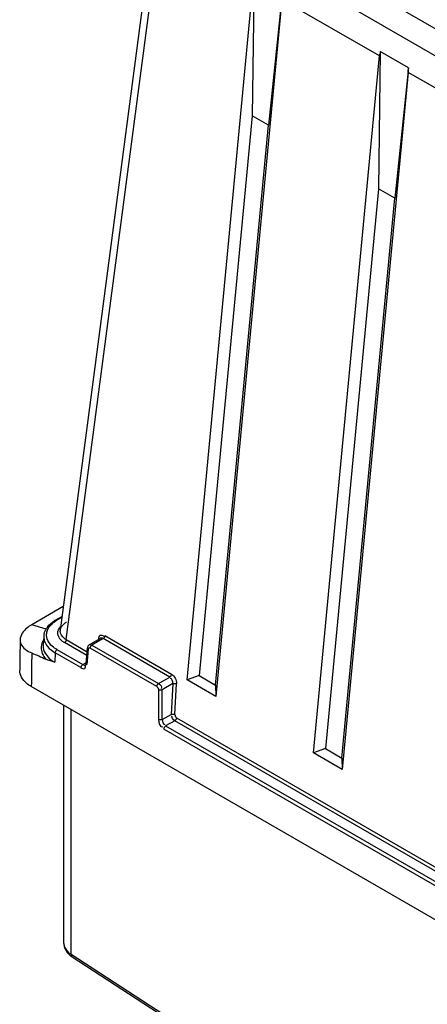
# Model space of a CAD drawing. Header units: inches. Extents: x 0 to 166, y 0 to 117.
# Tile 36 of 72: x 138.3 to 139.83, y 27.16 to 30.85. Entities that reach past the tile are written whole.
import ezdxf

# ---------------------------------------------------------------- set-up
doc = ezdxf.new("R2010")
doc.units = ezdxf.units.IN
doc.header["$LTSCALE"] = 9.105315
doc.header["$MEASUREMENT"] = 0
doc.layers.get('0').update_dxf_attribs({"linetype": 'CONTINUOUS'})

msp = doc.modelspace()

# ---------------------------------------------------------------- linework, layer by layer
at = {"color": 7, "linetype": 'CONTINUOUS'}
for p, q in [((149.0728, 25.4989), (138.9711, 31.331)), ((138.8838, 31.2806), (148.9855, 25.4484)), ((138.8057, 31.2265), (138.4554, 28.5653)), ((138.478, 28.5297), (138.8285, 31.1917)), ((138.9309, 28.3789), (139.1782, 30.9898)), ((139.1812, 31.0061), (139.1742, 30.492)), ((139.2868, 30.9451), (139.2361, 30.4563)), ((139.2854, 30.9279), (139.0381, 28.317)), ((139.6515, 30.7166), (139.2854, 30.9279)), ((139.6545, 30.7328), (139.6475, 30.2187)), ((139.7601, 30.6718), (139.6545, 30.7328)), ((139.4041, 28.1057), (139.6515, 30.7166)), ((139.7586, 30.6547), (139.5113, 28.0438)), ((139.7601, 30.6718), (139.7094, 30.183)), ((140.1386, 30.4353), (139.7586, 30.6547)), ((139.1742, 30.492), (138.9756, 28.3949)), ((139.2361, 30.4563), (139.1742, 30.492)), ((139.0375, 28.3591), (139.2361, 30.4563)), ((139.6475, 30.2187), (139.4489, 28.1216)), ((139.7094, 30.183), (139.6475, 30.2187)), ((139.5107, 28.0859), (139.7094, 30.183)), ((138.467, 28.6539), (138.3491, 28.5858)), ((138.4022, 28.5694), (138.3491, 28.5858)), ((138.4622, 28.6168), (138.4383, 28.603)), ((138.4617, 28.6132), (138.4433, 28.6026)), ((138.394, 28.5429), (138.3917, 28.5084)), ((138.394, 28.5428), (138.3939, 28.5384)), ((138.5547, 28.4704), (138.4711, 28.5186)), ((138.478, 28.5297), (138.556, 28.4847)), ((138.5644, 28.5106), (138.6053, 28.5342)), ((138.5705, 28.5087), (138.5716, 28.5072)), ((138.616, 28.5336), (138.5744, 28.5097)), ((138.5744, 28.5097), (138.824, 28.3656)), ((138.8655, 28.3896), (138.616, 28.5336)), ((138.617, 28.5434), (138.6186, 28.541)), ((138.6229, 28.5447), (138.8724, 28.4007)), ((138.4363, 28.4807), (138.4347, 28.4452)), ((138.533, 28.4249), (138.4363, 28.4807)), ((138.4433, 28.4923), (138.54, 28.4365)), ((138.552, 28.4408), (138.5573, 28.4987)), ((138.5602, 28.4942), (138.5549, 28.4363)), ((138.817, 28.3539), (138.5675, 28.498)), ((138.54, 28.4365), (138.5509, 28.4428)), ((138.824, 28.3656), (138.8655, 28.3896)), ((138.8771, 28.365), (138.8375, 28.3421)), ((138.8771, 28.365), (138.8713, 28.2499)), ((138.8852, 28.2494), (138.891, 28.3645)), ((138.9756, 28.3949), (138.9309, 28.3789)), ((139.0381, 28.317), (138.9309, 28.3789)), ((138.9756, 28.3949), (139.0375, 28.3591)), ((148.6569, 22.4016), (138.3471, 28.3538)), ((138.8236, 28.3421), (138.8236, 28.2304)), ((138.8375, 28.2304), (138.8375, 28.3421)), ((139.0375, 28.3591), (139.0381, 28.317)), ((138.4692, 27.3914), (138.4692, 28.2834)), ((138.4969, 27.3506), (138.4969, 28.2674)), ((138.8375, 28.2304), (138.8713, 28.2499)), ((138.8844, 28.2262), (138.8504, 28.2065)), ((148.2227, 22.8349), (138.8844, 28.2262)), ((138.8914, 28.2373), (148.2242, 22.8491)), ((148.2008, 22.7925), (138.8434, 28.1949)), ((138.8504, 28.2065), (148.2078, 22.8042)), ((139.4489, 28.1216), (139.4041, 28.1057)), ((139.5113, 28.0438), (139.4041, 28.1057)), ((139.4489, 28.1216), (139.5107, 28.0859)), ((139.5107, 28.0859), (139.5113, 28.0438)), ((138.4933, 27.3465), (138.5, 27.3417)), ((138.869, 27.1087), (138.4969, 27.3506)), ((138.5, 27.3417), (138.8722, 27.0998))]:
    msp.add_line(p, q, dxfattribs=at)
for points in [[(138.4433, 28.6026), (138.4421, 28.6031), (138.441, 28.6034), (138.4399, 28.6035), (138.4389, 28.6033), (138.4383, 28.603)], [(138.478, 28.5297), (138.4778, 28.5284), (138.4775, 28.5271), (138.477, 28.5257), (138.4763, 28.5244), (138.4756, 28.5231), (138.4747, 28.5218), (138.4736, 28.5206), (138.4724, 28.5195), (138.4711, 28.5186)], [(138.5645, 28.5106), (138.5636, 28.5101), (138.5624, 28.5091), (138.5613, 28.508), (138.5602, 28.5068), (138.5593, 28.5054), (138.5586, 28.5039), (138.558, 28.5022), (138.5576, 28.5005), (138.5573, 28.4987)], [(138.5744, 28.5097), (138.5732, 28.5088), (138.5721, 28.5078), (138.571, 28.5067), (138.57, 28.5054), (138.5692, 28.504), (138.5685, 28.5025), (138.568, 28.501), (138.5676, 28.4995), (138.5675, 28.498)], [(138.6229, 28.5447), (138.6227, 28.5434), (138.6223, 28.5421), (138.6218, 28.5407), (138.6212, 28.5394), (138.6204, 28.5381), (138.6195, 28.5368), (138.6184, 28.5356), (138.6172, 28.5345), (138.616, 28.5336)], [(138.4433, 28.4923), (138.4421, 28.4915), (138.441, 28.4906), (138.4399, 28.4894), (138.4389, 28.4881), (138.4381, 28.4866), (138.4374, 28.4851), (138.4368, 28.4836), (138.4365, 28.4821), (138.4363, 28.4807)], [(138.5602, 28.4942), (138.559, 28.4951), (138.5582, 28.496), (138.5576, 28.497), (138.5573, 28.4979), (138.5573, 28.4987)], [(138.5602, 28.4942), (138.5604, 28.4955), (138.5608, 28.4966), (138.5613, 28.4975), (138.562, 28.4982), (138.5629, 28.4987), (138.5639, 28.4989), (138.5649, 28.4989), (138.5661, 28.4986), (138.5675, 28.498)], [(138.533, 28.4249), (138.5332, 28.4263), (138.5335, 28.4277), (138.534, 28.4292), (138.5347, 28.4307), (138.5355, 28.4321), (138.5365, 28.4334), (138.5376, 28.4347), (138.5387, 28.4357), (138.54, 28.4365)], [(138.552, 28.4407), (138.5519, 28.4396), (138.5517, 28.4386), (138.5514, 28.4376), (138.5511, 28.4369), (138.5507, 28.4363), (138.5505, 28.436), (138.5503, 28.4358), (138.5501, 28.4357)], [(138.552, 28.4408), (138.5521, 28.44), (138.5524, 28.439), (138.5529, 28.4381), (138.5538, 28.4371), (138.5549, 28.4363)], [(138.8724, 28.4007), (138.8722, 28.3991), (138.8717, 28.3975), (138.8711, 28.396), (138.8704, 28.3946), (138.8695, 28.3934), (138.8686, 28.3922), (138.8676, 28.3912), (138.8666, 28.3903), (138.8655, 28.3896)], [(138.817, 28.3539), (138.8172, 28.3554), (138.8175, 28.3569), (138.8181, 28.3584), (138.8188, 28.3599), (138.8196, 28.3613), (138.8206, 28.3626), (138.8216, 28.3638), (138.8228, 28.3648), (138.824, 28.3656)], [(138.8771, 28.365), (138.8784, 28.3655), (138.8799, 28.3658), (138.8815, 28.366), (138.8832, 28.3661), (138.8849, 28.366), (138.8866, 28.3658), (138.8882, 28.3655), (138.8897, 28.365), (138.891, 28.3645)], [(138.817, 28.3539), (138.8182, 28.3531), (138.8193, 28.3522), (138.8203, 28.3511), (138.8212, 28.3498), (138.822, 28.3484), (138.8226, 28.3469), (138.8231, 28.3454), (138.8234, 28.3438), (138.8236, 28.3421)], [(138.8375, 28.3421), (138.8362, 28.3415), (138.8347, 28.3411), (138.833, 28.3408), (138.8314, 28.3407), (138.8297, 28.3407), (138.8281, 28.3408), (138.8265, 28.3411), (138.825, 28.3415), (138.8236, 28.3421)], [(138.8713, 28.2499), (138.8726, 28.2504), (138.874, 28.2507), (138.8756, 28.2509), (138.8772, 28.251), (138.8789, 28.251), (138.8806, 28.2508), (138.8823, 28.2504), (138.8838, 28.25), (138.8852, 28.2494)], [(138.8375, 28.2304), (138.8362, 28.2298), (138.8347, 28.2294), (138.8331, 28.2291), (138.8314, 28.2289), (138.8297, 28.2289), (138.828, 28.2291), (138.8264, 28.2294), (138.8249, 28.2298), (138.8236, 28.2304)], [(138.8914, 28.2373), (138.8912, 28.236), (138.8908, 28.2347), (138.8903, 28.2333), (138.8897, 28.2319), (138.8889, 28.2307), (138.888, 28.2294), (138.8869, 28.2282), (138.8857, 28.2271), (138.8844, 28.2262)], [(138.8852, 28.2494), (138.8852, 28.2479), (138.8854, 28.2464), (138.8858, 28.2449), (138.8864, 28.2433), (138.8872, 28.2417), (138.8881, 28.2403), (138.8891, 28.2392), (138.8902, 28.2382), (138.8914, 28.2373)], [(138.8504, 28.2065), (138.8492, 28.2057), (138.848, 28.2047), (138.847, 28.2035), (138.846, 28.2023), (138.8452, 28.2009), (138.8445, 28.1994), (138.844, 28.1979), (138.8436, 28.1964), (138.8434, 28.1949)], [(138.4692, 27.3914), (138.4693, 27.3883), (138.4704, 27.3807), (138.4727, 27.3733), (138.4761, 27.3661), (138.4807, 27.3592), (138.4864, 27.3526), (138.4933, 27.3465)]]:
    msp.add_lwpolyline(points, dxfattribs=at)
for centre, radius, start, end in [((138.504, 28.4892), 0.1314, 119.9608, 122.7147), ((138.5005, 28.5029), 0.1149, 121.8098, 124.9293), ((138.5045, 28.4964), 0.1226, 119.9663, 121.8236), ((138.5128, 28.5363), 0.0676, 124.007, 127.5661), ((138.5168, 28.5304), 0.0748, 120.877, 124.0139), ((138.4501, 28.5394), 0.0562, 165.7822, 176.5045), ((138.4672, 28.5311), 0.0753, 142.3192, 147.5282), ((138.4502, 28.5473), 0.0465, 164.6784, 174.7916), ((138.4819, 28.5617), 0.0267, 172.4731, 179.7465), ((180.8895, 27.9255), 42.5885, 179.18729, 179.34165), ((180.7952, 27.8689), 42.4509, 179.17539, 179.34552)]:
    msp.add_arc(centre, radius, start, end, dxfattribs=at)
for centre, major_axis, ratio, start_param, end_param in [((139.7077, 30.7406), (0.0403, 0.0677), 0.588524, -4.267077, -4.034171), ((139.7583, 30.7114), (0.0047, 0.0882), 0.049711, -2.266274, -2.033369)]:
    msp.add_ellipse(centre, major_axis=major_axis, ratio=ratio, start_param=start_param, end_param=end_param, dxfattribs=at)
for points, knots in [([(138.3491, 28.5858), (138.3426, 28.5821), (138.3227, 28.569), (138.3055, 28.5464), (138.3053, 28.5295)], [0, 0, 0, 0, 0.305998, 1, 1, 1, 1]), ([(138.4579, 28.5737), (138.4587, 28.5756), (138.4609, 28.5792), (138.4636, 28.5825), (138.4651, 28.5841)], [0, 0, 0, 0, 0.483649, 1, 1, 1, 1]), ([(138.4651, 28.5841), (138.4661, 28.5851), (138.4682, 28.5872), (138.4704, 28.589), (138.4716, 28.5899)], [0, 0, 0, 0, 0.489822, 1, 1, 1, 1]), ([(138.4433, 28.4923), (138.437, 28.4959), (138.417, 28.5093), (138.4023, 28.5345), (138.4039, 28.5515)], [0, 0, 0, 0, 0.298224, 1, 1, 1, 1]), ([(138.4462, 28.5614), (138.4459, 28.5603), (138.4455, 28.5581), (138.4454, 28.5559), (138.4453, 28.5548)], [0, 0, 0, 0, 0.502337, 1, 1, 1, 1]), ([(138.4453, 28.5548), (138.4453, 28.5537), (138.4454, 28.5515), (138.4458, 28.5493), (138.446, 28.5482)], [0, 0, 0, 0, 0.497946, 1, 1, 1, 1]), ([(138.4485, 28.5681), (138.448, 28.567), (138.4471, 28.5648), (138.4464, 28.5625), (138.4462, 28.5614)], [0, 0, 0, 0, 0.506105, 1, 1, 1, 1]), ([(138.4577, 28.5806), (138.4557, 28.5787), (138.4523, 28.5748), (138.4496, 28.5703), (138.4485, 28.5681)], [0, 0, 0, 0, 0.51835, 1, 1, 1, 1]), ([(138.4554, 28.5652), (138.4555, 28.5666), (138.4562, 28.5695), (138.4572, 28.5723), (138.4579, 28.5737)], [0, 0, 0, 0, 0.492453, 1, 1, 1, 1]), ([(138.5997, 28.5326), (138.6004, 28.5375), (138.6018, 28.5495), (138.6147, 28.5466), (138.617, 28.5434)], [0, 0, 0, 0, 0.555372, 1, 1, 1, 1]), ([(138.3053, 28.5295), (138.3052, 28.5246), (138.3096, 28.5013), (138.3321, 28.4865), (138.3487, 28.4799)], [0, 0, 0, 0, 0.217566, 1, 1, 1, 1]), ([(138.3939, 28.5384), (138.394, 28.536), (138.3945, 28.5312), (138.3957, 28.5265), (138.3964, 28.5242)], [0, 0, 0, 0, 0.495306, 1, 1, 1, 1]), ([(138.4633, 28.5238), (138.4645, 28.5229), (138.4671, 28.5211), (138.4697, 28.5194), (138.4711, 28.5186)], [0, 0, 0, 0, 0.491593, 1, 1, 1, 1]), ([(138.478, 28.5297), (138.4768, 28.5304), (138.4745, 28.5318), (138.4723, 28.5334), (138.4713, 28.5342)], [0, 0, 0, 0, 0.507931, 1, 1, 1, 1]), ([(138.5639, 28.5115), (138.5647, 28.5121), (138.5677, 28.5123), (138.5695, 28.51), (138.5705, 28.5087)], [0, 0, 0, 0, 0.378123, 1, 1, 1, 1]), ([(138.616, 28.5336), (138.6142, 28.5346), (138.6107, 28.536), (138.6065, 28.5361), (138.605, 28.5352)], [0, 0, 0, 0, 0.53624, 1, 1, 1, 1]), ([(138.533, 28.4249), (138.5372, 28.4225), (138.5497, 28.416), (138.5511, 28.4307), (138.5493, 28.4349)], [0, 0, 0, 0, 0.514813, 1, 1, 1, 1]), ([(138.54, 28.4365), (138.5417, 28.4355), (138.5451, 28.4341), (138.5492, 28.4339), (138.5506, 28.4347)], [0, 0, 0, 0, 0.545716, 1, 1, 1, 1]), ([(138.3471, 28.3538), (138.3405, 28.3576), (138.3196, 28.3717), (138.3036, 28.3968), (138.3038, 28.4148)], [0, 0, 0, 0, 0.29576, 1, 1, 1, 1]), ([(138.4692, 27.3914), (138.4692, 27.3795), (138.4793, 27.363), (138.4927, 27.3532), (138.4969, 27.3506)], [0, 0, 0, 0, 0.708025, 1, 1, 1, 1]), ([(138.4969, 27.3506), (138.4967, 27.3487), (138.4969, 27.3453), (138.4989, 27.3424), (138.5, 27.3417)], [0, 0, 0, 0, 0.584004, 1, 1, 1, 1])]:
    msp.add_open_spline(points, degree=3, knots=knots, dxfattribs=at)
for points in [[(138.4053, 28.5596), (138.4077, 28.5681), (138.4125, 28.5761), (138.4184, 28.5828)], [(138.4076, 28.5771), (138.4145, 28.5861), (138.4234, 28.5936), (138.433, 28.5998)], [(138.4184, 28.5828), (138.4231, 28.5882), (138.4287, 28.5929), (138.4347, 28.5971)], [(138.3956, 28.5532), (138.3972, 28.5597), (138.4001, 28.5659), (138.4036, 28.5715)], [(138.446, 28.5482), (138.4482, 28.5385), (138.4554, 28.5299), (138.4633, 28.5238)], [(138.4713, 28.5342), (138.4627, 28.5406), (138.4551, 28.5511), (138.4551, 28.5618)], [(138.3928, 28.5275), (138.3882, 28.5199), (138.3849, 28.511), (138.3842, 28.5021)], [(138.3917, 28.5084), (138.3911, 28.4982), (138.394, 28.4875), (138.3991, 28.4787)], [(138.3964, 28.5242), (138.3989, 28.5168), (138.403, 28.5099), (138.4079, 28.5039)], [(138.3487, 28.4799), (138.3666, 28.4727), (138.3843, 28.4651), (138.4016, 28.4566)], [(138.3842, 28.5021), (138.3829, 28.4859), (138.3907, 28.4686), (138.4016, 28.4566)], [(138.3991, 28.4787), (138.4071, 28.4645), (138.4206, 28.4534), (138.4347, 28.4452)], [(138.4079, 28.5039), (138.4157, 28.4945), (138.4257, 28.4868), (138.4363, 28.4807)], [(138.4347, 28.4452), (138.4235, 28.4483), (138.4121, 28.4514), (138.4016, 28.4566)], [(138.8724, 28.4007), (138.8842, 28.3939), (138.8914, 28.378), (138.891, 28.3645)], [(138.824, 28.3656), (138.83, 28.3621), (138.8389, 28.3522), (138.834, 28.3471)], [(138.8771, 28.365), (138.8778, 28.372), (138.8743, 28.386), (138.8676, 28.3838)], [(138.8236, 28.2304), (138.8236, 28.2199), (138.8297, 28.2), (138.8396, 28.2034)], [(138.8375, 28.2304), (138.8373, 28.2234), (138.8413, 28.21), (138.8479, 28.2122)], [(138.8844, 28.2262), (138.8784, 28.2297), (138.8698, 28.2399), (138.8747, 28.2449)]]:
    msp.add_open_spline(points, degree=3, dxfattribs=at)

doc.saveas('drawing.dxf')
